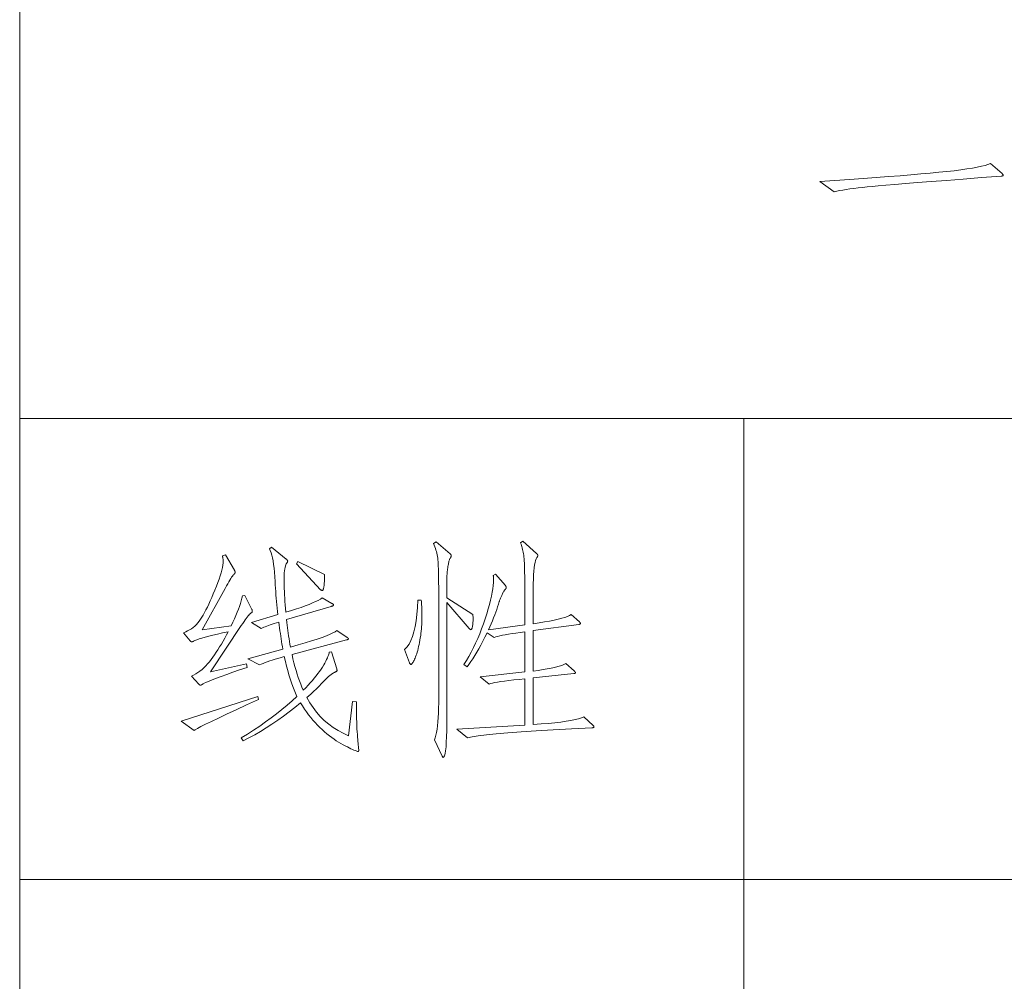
# Model space of a CAD drawing. Extents: x 0 to 1189, y 0 to 841.
# Tile 100 of 135: x 1026 to 1041, y 60 to 75. Entities that reach past the tile are written whole.
import ezdxf

# ---------------------------------------------------------------- set-up
doc = ezdxf.new("R2010")
doc.units = 0

msp = doc.modelspace()

# ---------------------------------------------------------------- linework, layer by layer
at = {"color": 7, "lineweight": 13}
for p, q in [((1026.5, 48), (1026.5, 76)), ((1026.5, 69), (1064, 69)), ((1037.5, 48), (1037.5, 69)), ((1026.5, 62), (1064, 62))]:
    msp.add_line(p, q, dxfattribs=at)
for points in [[(1041.42, 72.719), (1041.423, 72.715), (1041.426, 72.712), (1041.429, 72.709), (1041.431, 72.706), (1041.433, 72.703), (1041.435, 72.701), (1041.436, 72.699), (1041.437, 72.696), (1041.437, 72.694), (1041.438, 72.693), (1041.437, 72.691), (1041.436, 72.689), (1041.435, 72.688), (1041.433, 72.686), (1041.431, 72.685), (1041.427, 72.684), (1041.424, 72.683), (1041.42, 72.682), (1041.415, 72.681), (1041.41, 72.68), (1041.108, 72.657), (1040.83, 72.635), (1040.575, 72.615), (1040.344, 72.597), (1040.136, 72.58), (1039.952, 72.565), (1039.791, 72.552), (1039.654, 72.541), (1039.54, 72.531), (1039.45, 72.523), (1039.373, 72.515), (1039.301, 72.508), (1039.233, 72.5), (1039.169, 72.492), (1039.109, 72.484), (1039.053, 72.476), (1039.001, 72.467), (1038.953, 72.459), (1038.91, 72.45), (1038.87, 72.441), (1038.652, 72.597), (1038.883, 72.613), (1039.103, 72.628), (1039.312, 72.643), (1039.509, 72.658), (1039.696, 72.672), (1039.871, 72.686), (1040.035, 72.699), (1040.188, 72.713), (1040.33, 72.725), (1040.461, 72.738), (1040.582, 72.75), (1040.693, 72.762), (1040.794, 72.775), (1040.887, 72.788), (1040.97, 72.801), (1041.043, 72.815), (1041.107, 72.829), (1041.162, 72.843), (1041.207, 72.857), (1041.243, 72.871)], [(1031.615, 64.695), (1031.615, 64.627), (1031.616, 64.562), (1031.616, 64.5), (1031.618, 64.442), (1031.619, 64.386), (1031.621, 64.335), (1031.623, 64.286), (1031.626, 64.241), (1031.629, 64.199), (1031.632, 64.161), (1031.635, 64.126), (1031.638, 64.094), (1031.641, 64.066), (1031.643, 64.04), (1031.645, 64.019), (1031.647, 64), (1031.648, 63.985), (1031.649, 63.973), (1031.649, 63.965), (1031.65, 63.96), (1031.649, 63.956), (1031.649, 63.953), (1031.648, 63.951), (1031.647, 63.949), (1031.646, 63.947), (1031.645, 63.945), (1031.643, 63.944), (1031.641, 63.943), (1031.638, 63.943), (1031.636, 63.942), (1031.629, 63.943), (1031.62, 63.946), (1031.608, 63.95), (1031.594, 63.956), (1031.576, 63.963), (1031.555, 63.972), (1031.532, 63.983), (1031.506, 63.996), (1031.477, 64.01), (1031.445, 64.026), (1031.411, 64.043), (1031.378, 64.062), (1031.343, 64.083), (1031.309, 64.105), (1031.274, 64.129), (1031.239, 64.155), (1031.203, 64.182), (1031.167, 64.211), (1031.131, 64.242), (1031.094, 64.274), (1031.058, 64.307), (1031.022, 64.343), (1030.988, 64.38), (1030.953, 64.418), (1030.92, 64.458), (1030.888, 64.5), (1030.856, 64.543), (1030.825, 64.587), (1030.794, 64.634), (1030.765, 64.681), (1030.679, 64.611), (1030.593, 64.544), (1030.506, 64.479), (1030.419, 64.417), (1030.332, 64.358), (1030.245, 64.301), (1030.158, 64.247), (1030.07, 64.196), (1029.982, 64.148), (1029.894, 64.102), (1029.863, 64.147), (1029.959, 64.206), (1030.053, 64.267), (1030.145, 64.328), (1030.233, 64.39), (1030.319, 64.452), (1030.402, 64.516), (1030.483, 64.58), (1030.561, 64.645), (1030.637, 64.712), (1030.709, 64.778), (1030.688, 64.826), (1030.667, 64.876), (1030.647, 64.929), (1030.627, 64.985), (1030.608, 65.044), (1030.589, 65.106), (1030.571, 65.17), (1030.553, 65.238), (1030.536, 65.309), (1030.519, 65.382), (1030.469, 65.368), (1030.422, 65.355), (1030.378, 65.342), (1030.337, 65.329), (1030.297, 65.316), (1030.261, 65.304), (1030.227, 65.292), (1030.196, 65.28), (1030.167, 65.268), (1030.141, 65.257), (1029.967, 65.351), (1030.498, 65.497), (1030.491, 65.534), (1030.484, 65.573), (1030.478, 65.612), (1030.471, 65.652), (1030.465, 65.693), (1030.459, 65.734), (1030.453, 65.776), (1030.447, 65.818), (1030.441, 65.862), (1030.435, 65.906), (1030.4, 65.895), (1030.367, 65.884), (1030.336, 65.874), (1030.306, 65.864), (1030.278, 65.855), (1030.253, 65.846), (1030.229, 65.837), (1030.207, 65.828), (1030.187, 65.82), (1030.168, 65.812), (1030.023, 65.899), (1030.422, 66.02), (1030.416, 66.069), (1030.41, 66.118), (1030.405, 66.168), (1030.4, 66.217), (1030.396, 66.268), (1030.392, 66.318), (1030.388, 66.369), (1030.385, 66.42), (1030.382, 66.472), (1030.38, 66.523), (1030.375, 66.596), (1030.37, 66.663), (1030.363, 66.725), (1030.356, 66.783), (1030.348, 66.835), (1030.339, 66.882), (1030.329, 66.924), (1030.318, 66.961), (1030.306, 66.993), (1030.293, 67.019), (1030.324, 67.047), (1030.546, 66.863), (1030.551, 66.86), (1030.555, 66.857), (1030.559, 66.853), (1030.562, 66.85), (1030.565, 66.847), (1030.567, 66.844), (1030.568, 66.842), (1030.57, 66.839), (1030.57, 66.836), (1030.571, 66.834), (1030.571, 66.831), (1030.57, 66.829), (1030.569, 66.826), (1030.568, 66.823), (1030.567, 66.82), (1030.566, 66.817), (1030.564, 66.814), (1030.562, 66.811), (1030.559, 66.808), (1030.557, 66.804), (1030.549, 66.792), (1030.542, 66.777), (1030.536, 66.759), (1030.53, 66.738), (1030.526, 66.714), (1030.522, 66.687), (1030.519, 66.657), (1030.517, 66.623), (1030.516, 66.587), (1030.515, 66.548), (1030.516, 66.506), (1030.516, 66.462), (1030.518, 66.417), (1030.52, 66.371), (1030.522, 66.322), (1030.525, 66.272), (1030.529, 66.22), (1030.533, 66.167), (1030.538, 66.112), (1030.543, 66.055), (1030.626, 66.081), (1030.703, 66.106), (1030.773, 66.13), (1030.838, 66.153), (1030.896, 66.176), (1030.948, 66.197), (1030.994, 66.218), (1031.034, 66.237), (1031.067, 66.256), (1031.094, 66.274), (1031.24, 66.19), (1031.245, 66.188), (1031.25, 66.185), (1031.254, 66.182), (1031.258, 66.18), (1031.261, 66.177), (1031.264, 66.175), (1031.266, 66.173), (1031.267, 66.17), (1031.268, 66.168), (1031.268, 66.166), (1031.268, 66.164), (1031.266, 66.162), (1031.265, 66.16), (1031.262, 66.158), (1031.258, 66.156), (1031.254, 66.154), (1031.249, 66.151), (1031.244, 66.149), (1031.237, 66.147), (1031.23, 66.145), (1030.553, 65.944), (1030.558, 65.903), (1030.562, 65.862), (1030.567, 65.821), (1030.573, 65.779), (1030.578, 65.738), (1030.585, 65.696), (1030.591, 65.654), (1030.598, 65.612), (1030.605, 65.57), (1030.612, 65.528), (1030.729, 65.561), (1030.836, 65.592), (1030.932, 65.622), (1031.018, 65.649), (1031.094, 65.675), (1031.159, 65.699), (1031.214, 65.722), (1031.258, 65.742), (1031.293, 65.761), (1031.317, 65.778), (1031.473, 65.673), (1031.477, 65.671), (1031.48, 65.668), (1031.483, 65.666), (1031.486, 65.663), (1031.488, 65.661), (1031.49, 65.659), (1031.492, 65.657), (1031.493, 65.655), (1031.493, 65.653), (1031.494, 65.651), (1031.493, 65.649), (1031.492, 65.648), (1031.491, 65.646), (1031.489, 65.644), (1031.487, 65.643), (1031.484, 65.641), (1031.48, 65.64), (1031.476, 65.638), (1031.471, 65.637), (1031.466, 65.635), (1030.637, 65.413), (1030.651, 65.35), (1030.666, 65.289), (1030.681, 65.231), (1030.697, 65.173), (1030.714, 65.118), (1030.731, 65.065), (1030.749, 65.014), (1030.768, 64.965), (1030.787, 64.917), (1030.807, 64.872), (1030.844, 64.91), (1030.879, 64.947), (1030.913, 64.984), (1030.945, 65.02), (1030.975, 65.056), (1031.003, 65.09), (1031.03, 65.125), (1031.054, 65.159), (1031.077, 65.192), (1031.098, 65.224), (1031.117, 65.256), (1031.134, 65.285), (1031.149, 65.312), (1031.162, 65.338), (1031.173, 65.362), (1031.182, 65.383), (1031.19, 65.403), (1031.195, 65.421), (1031.198, 65.437), (1031.199, 65.451), (1031.237, 65.455), (1031.317, 65.195), (1031.318, 65.19), (1031.319, 65.186), (1031.319, 65.182), (1031.32, 65.178), (1031.32, 65.174), (1031.32, 65.171), (1031.319, 65.168), (1031.319, 65.166), (1031.318, 65.164), (1031.317, 65.162), (1031.315, 65.16), (1031.313, 65.158), (1031.311, 65.157), (1031.309, 65.155), (1031.306, 65.154), (1031.303, 65.152), (1031.3, 65.15), (1031.297, 65.149), (1031.293, 65.148), (1031.289, 65.146), (1031.284, 65.144), (1031.279, 65.142), (1031.274, 65.139), (1031.267, 65.136), (1031.261, 65.131), (1031.253, 65.127), (1031.245, 65.121), (1031.237, 65.115), (1031.227, 65.108), (1031.218, 65.101), (1031.207, 65.093), (1031.197, 65.084), (1031.185, 65.074), (1031.173, 65.063), (1031.161, 65.052), (1031.148, 65.039), (1031.135, 65.026), (1031.121, 65.011), (1031.106, 64.996), (1031.091, 64.98), (1031.075, 64.962), (1031.057, 64.944), (1031.038, 64.925), (1031.018, 64.905), (1030.996, 64.883), (1030.972, 64.861), (1030.947, 64.838), (1030.92, 64.813), (1030.892, 64.788), (1030.862, 64.761), (1030.907, 64.682), (1030.956, 64.608), (1031.009, 64.538), (1031.066, 64.474), (1031.127, 64.413), (1031.193, 64.358), (1031.262, 64.307), (1031.335, 64.26), (1031.412, 64.219), (1031.494, 64.182), (1031.556, 64.699)], [(1033.384, 66.02), (1033.385, 66.003), (1033.386, 65.986), (1033.387, 65.97), (1033.387, 65.953), (1033.387, 65.938), (1033.386, 65.922), (1033.385, 65.907), (1033.384, 65.892), (1033.383, 65.877), (1033.381, 65.863), (1033.379, 65.849), (1033.376, 65.837), (1033.374, 65.826), (1033.372, 65.817), (1033.369, 65.809), (1033.367, 65.803), (1033.364, 65.798), (1033.362, 65.794), (1033.359, 65.792), (1033.356, 65.791), (1033.354, 65.792), (1033.351, 65.792), (1033.348, 65.793), (1033.345, 65.794), (1033.343, 65.796), (1033.34, 65.798), (1033.337, 65.8), (1033.334, 65.803), (1033.331, 65.805), (1033.329, 65.809), (1032.989, 66.204), (1032.989, 64.49), (1032.988, 64.369), (1032.986, 64.261), (1032.984, 64.165), (1032.98, 64.082), (1032.975, 64.012), (1032.969, 63.954), (1032.961, 63.91), (1032.953, 63.878), (1032.944, 63.859), (1032.933, 63.852), (1032.932, 63.852), (1032.93, 63.853), (1032.929, 63.854), (1032.927, 63.856), (1032.925, 63.857), (1032.924, 63.86), (1032.922, 63.862), (1032.92, 63.866), (1032.918, 63.869), (1032.916, 63.873), (1032.798, 64.119), (1032.81, 64.151), (1032.822, 64.188), (1032.831, 64.231), (1032.84, 64.279), (1032.847, 64.333), (1032.853, 64.392), (1032.858, 64.456), (1032.861, 64.526), (1032.863, 64.601), (1032.864, 64.681), (1032.864, 66.371), (1032.864, 66.439), (1032.863, 66.503), (1032.863, 66.563), (1032.862, 66.617), (1032.861, 66.668), (1032.859, 66.714), (1032.858, 66.755), (1032.856, 66.791), (1032.854, 66.824), (1032.852, 66.851), (1032.849, 66.876), (1032.845, 66.902), (1032.841, 66.927), (1032.836, 66.952), (1032.829, 66.977), (1032.823, 67.001), (1032.815, 67.026), (1032.807, 67.05), (1032.797, 67.075), (1032.787, 67.099), (1032.826, 67.127), (1033.037, 66.943), (1033.041, 66.94), (1033.043, 66.938), (1033.046, 66.935), (1033.048, 66.932), (1033.05, 66.929), (1033.052, 66.926), (1033.053, 66.924), (1033.054, 66.921), (1033.054, 66.918), (1033.055, 66.915), (1033.054, 66.912), (1033.054, 66.909), (1033.053, 66.906), (1033.052, 66.902), (1033.05, 66.898), (1033.048, 66.894), (1033.046, 66.89), (1033.043, 66.885), (1033.041, 66.881), (1033.037, 66.875), (1033.034, 66.87), (1033.03, 66.862), (1033.027, 66.853), (1033.024, 66.843), (1033.02, 66.832), (1033.017, 66.819), (1033.014, 66.804), (1033.011, 66.788), (1033.007, 66.771), (1033.004, 66.752), (1033.001, 66.733), (1032.999, 66.713), (1032.996, 66.693), (1032.994, 66.674), (1032.993, 66.653), (1032.991, 66.633), (1032.99, 66.613), (1032.989, 66.592), (1032.989, 66.572), (1032.989, 66.551), (1032.989, 66.274)], [(1035.209, 64.338), (1035.212, 64.335), (1035.214, 64.332), (1035.216, 64.33), (1035.218, 64.327), (1035.219, 64.325), (1035.22, 64.322), (1035.221, 64.32), (1035.222, 64.318), (1035.223, 64.316), (1035.223, 64.314), (1035.222, 64.312), (1035.221, 64.31), (1035.22, 64.308), (1035.218, 64.306), (1035.215, 64.305), (1035.212, 64.304), (1035.207, 64.302), (1035.203, 64.301), (1035.198, 64.3), (1035.192, 64.3), (1034.883, 64.284), (1034.601, 64.269), (1034.345, 64.254), (1034.116, 64.239), (1033.914, 64.224), (1033.738, 64.209), (1033.589, 64.195), (1033.466, 64.18), (1033.37, 64.165), (1033.301, 64.151), (1033.141, 64.279), (1034.172, 64.341), (1034.172, 65.046), (1034.084, 65.037), (1034.003, 65.028), (1033.931, 65.019), (1033.865, 65.011), (1033.807, 65.003), (1033.757, 64.995), (1033.714, 64.988), (1033.679, 64.98), (1033.651, 64.973), (1033.63, 64.966), (1033.492, 65.077), (1034.172, 65.15), (1034.172, 65.76), (1034.102, 65.751), (1034.038, 65.741), (1033.978, 65.732), (1033.924, 65.723), (1033.875, 65.714), (1033.831, 65.706), (1033.792, 65.697), (1033.759, 65.689), (1033.73, 65.681), (1033.707, 65.673), (1033.599, 65.743), (1033.567, 65.678), (1033.536, 65.617), (1033.505, 65.558), (1033.474, 65.502), (1033.443, 65.449), (1033.413, 65.399), (1033.383, 65.351), (1033.353, 65.307), (1033.323, 65.265), (1033.294, 65.226), (1033.245, 65.261), (1033.284, 65.323), (1033.322, 65.386), (1033.358, 65.452), (1033.392, 65.519), (1033.425, 65.588), (1033.457, 65.658), (1033.487, 65.731), (1033.516, 65.805), (1033.544, 65.88), (1033.57, 65.958), (1033.594, 66.034), (1033.615, 66.107), (1033.634, 66.176), (1033.651, 66.241), (1033.665, 66.302), (1033.676, 66.36), (1033.685, 66.413), (1033.691, 66.463), (1033.695, 66.509), (1033.696, 66.551), (1033.696, 66.559), (1033.696, 66.566), (1033.696, 66.573), (1033.696, 66.579), (1033.695, 66.586), (1033.695, 66.592), (1033.695, 66.598), (1033.694, 66.603), (1033.693, 66.609), (1033.693, 66.614), (1033.728, 66.634), (1033.877, 66.461), (1033.879, 66.458), (1033.882, 66.454), (1033.884, 66.451), (1033.886, 66.448), (1033.887, 66.445), (1033.888, 66.442), (1033.889, 66.439), (1033.89, 66.437), (1033.891, 66.434), (1033.891, 66.431), (1033.891, 66.429), (1033.89, 66.426), (1033.889, 66.424), (1033.888, 66.421), (1033.887, 66.418), (1033.885, 66.416), (1033.883, 66.413), (1033.881, 66.41), (1033.878, 66.407), (1033.875, 66.404), (1033.872, 66.4), (1033.868, 66.396), (1033.864, 66.39), (1033.86, 66.384), (1033.855, 66.376), (1033.851, 66.368), (1033.845, 66.359), (1033.84, 66.349), (1033.834, 66.338), (1033.828, 66.326), (1033.822, 66.313), (1033.816, 66.301), (1033.811, 66.29), (1033.806, 66.278), (1033.801, 66.268), (1033.797, 66.257), (1033.793, 66.247), (1033.789, 66.237), (1033.786, 66.227), (1033.783, 66.218), (1033.771, 66.179), (1033.759, 66.14), (1033.745, 66.099), (1033.73, 66.058), (1033.715, 66.015), (1033.698, 65.972), (1033.68, 65.927), (1033.661, 65.882), (1033.641, 65.835), (1033.62, 65.788), (1034.172, 65.864), (1034.172, 66.405), (1034.172, 66.477), (1034.171, 66.543), (1034.17, 66.604), (1034.169, 66.66), (1034.168, 66.712), (1034.167, 66.759), (1034.165, 66.8), (1034.163, 66.837), (1034.16, 66.869), (1034.158, 66.896), (1034.155, 66.921), (1034.151, 66.944), (1034.148, 66.967), (1034.143, 66.99), (1034.139, 67.011), (1034.134, 67.032), (1034.128, 67.053), (1034.122, 67.072), (1034.116, 67.091), (1034.109, 67.11), (1034.144, 67.137), (1034.352, 66.947), (1034.355, 66.944), (1034.358, 66.941), (1034.361, 66.938), (1034.363, 66.936), (1034.365, 66.933), (1034.367, 66.93), (1034.368, 66.927), (1034.369, 66.924), (1034.369, 66.922), (1034.369, 66.919), (1034.369, 66.916), (1034.369, 66.913), (1034.368, 66.91), (1034.367, 66.907), (1034.366, 66.904), (1034.364, 66.901), (1034.363, 66.898), (1034.36, 66.894), (1034.358, 66.891), (1034.355, 66.888), (1034.345, 66.869), (1034.335, 66.843), (1034.327, 66.812), (1034.32, 66.774), (1034.314, 66.73), (1034.309, 66.679), (1034.305, 66.623), (1034.302, 66.56), (1034.301, 66.491), (1034.3, 66.416), (1034.3, 65.882), (1034.39, 65.895), (1034.473, 65.909), (1034.548, 65.923), (1034.617, 65.937), (1034.678, 65.951), (1034.732, 65.965), (1034.779, 65.979), (1034.818, 65.993), (1034.851, 66.006), (1034.876, 66.02), (1035.001, 65.909), (1035.004, 65.907), (1035.007, 65.904), (1035.01, 65.901), (1035.012, 65.899), (1035.014, 65.896), (1035.015, 65.894), (1035.016, 65.892), (1035.017, 65.889), (1035.018, 65.887), (1035.018, 65.885), (1035.018, 65.883), (1035.017, 65.881), (1035.016, 65.879), (1035.014, 65.878), (1035.012, 65.876), (1035.009, 65.875), (1035.006, 65.874), (1035.003, 65.873), (1034.998, 65.872), (1034.994, 65.871), (1034.3, 65.778), (1034.3, 65.163), (1034.377, 65.174), (1034.449, 65.185), (1034.514, 65.196), (1034.573, 65.207), (1034.625, 65.218), (1034.672, 65.23), (1034.712, 65.241), (1034.746, 65.253), (1034.774, 65.266), (1034.796, 65.278), (1034.921, 65.167), (1034.925, 65.163), (1034.928, 65.159), (1034.932, 65.156), (1034.934, 65.152), (1034.937, 65.149), (1034.938, 65.146), (1034.94, 65.144), (1034.941, 65.141), (1034.942, 65.139), (1034.942, 65.137), (1034.942, 65.136), (1034.941, 65.134), (1034.94, 65.133), (1034.938, 65.131), (1034.936, 65.13), (1034.933, 65.129), (1034.93, 65.128), (1034.926, 65.127), (1034.922, 65.126), (1034.917, 65.125), (1034.3, 65.059), (1034.3, 64.352), (1034.419, 64.36), (1034.528, 64.369), (1034.628, 64.378), (1034.719, 64.389), (1034.8, 64.4), (1034.872, 64.413), (1034.935, 64.426), (1034.988, 64.439), (1035.032, 64.454), (1035.067, 64.47)], [(1030.026, 66.1), (1030.027, 66.097), (1030.029, 66.093), (1030.03, 66.09), (1030.031, 66.087), (1030.031, 66.084), (1030.032, 66.081), (1030.032, 66.078), (1030.033, 66.075), (1030.033, 66.072), (1030.033, 66.069), (1030.033, 66.066), (1030.032, 66.063), (1030.031, 66.06), (1030.029, 66.057), (1030.026, 66.054), (1030.023, 66.051), (1030.019, 66.048), (1030.015, 66.045), (1030.01, 66.041), (1030.005, 66.038), (1029.999, 66.033), (1029.991, 66.025), (1029.981, 66.014), (1029.97, 66), (1029.957, 65.983), (1029.942, 65.963), (1029.926, 65.94), (1029.908, 65.914), (1029.888, 65.886), (1029.866, 65.854), (1029.398, 65.15), (1029.946, 65.271), (1029.953, 65.219), (1029.841, 65.181), (1029.738, 65.145), (1029.645, 65.112), (1029.561, 65.082), (1029.487, 65.054), (1029.423, 65.029), (1029.369, 65.007), (1029.324, 64.987), (1029.288, 64.97), (1029.263, 64.955), (1029.261, 64.954), (1029.259, 64.953), (1029.257, 64.952), (1029.255, 64.951), (1029.253, 64.95), (1029.251, 64.95), (1029.249, 64.949), (1029.247, 64.949), (1029.245, 64.948), (1029.244, 64.948), (1029.242, 64.949), (1029.24, 64.949), (1029.238, 64.95), (1029.236, 64.951), (1029.234, 64.952), (1029.231, 64.953), (1029.229, 64.955), (1029.227, 64.957), (1029.224, 64.96), (1029.221, 64.962), (1029.107, 65.087), (1029.141, 65.103), (1029.174, 65.122), (1029.207, 65.142), (1029.238, 65.164), (1029.269, 65.188), (1029.299, 65.214), (1029.328, 65.242), (1029.355, 65.271), (1029.382, 65.303), (1029.409, 65.337), (1029.434, 65.372), (1029.46, 65.409), (1029.486, 65.448), (1029.511, 65.488), (1029.537, 65.529), (1029.563, 65.573), (1029.588, 65.617), (1029.614, 65.663), (1029.64, 65.711), (1029.665, 65.76), (1029.581, 65.742), (1029.504, 65.725), (1029.435, 65.708), (1029.372, 65.692), (1029.316, 65.678), (1029.267, 65.664), (1029.225, 65.651), (1029.19, 65.639), (1029.162, 65.628), (1029.141, 65.618), (1029.138, 65.616), (1029.135, 65.614), (1029.131, 65.613), (1029.128, 65.611), (1029.125, 65.61), (1029.123, 65.609), (1029.12, 65.608), (1029.117, 65.608), (1029.114, 65.608), (1029.112, 65.608), (1029.109, 65.608), (1029.107, 65.608), (1029.105, 65.609), (1029.103, 65.61), (1029.1, 65.611), (1029.098, 65.613), (1029.096, 65.614), (1029.094, 65.616), (1029.092, 65.619), (1029.089, 65.621), (1028.989, 65.746), (1029.021, 65.758), (1029.051, 65.772), (1029.081, 65.788), (1029.108, 65.805), (1029.135, 65.825), (1029.16, 65.846), (1029.184, 65.869), (1029.206, 65.894), (1029.228, 65.921), (1029.247, 65.949), (1029.267, 65.98), (1029.286, 66.014), (1029.307, 66.051), (1029.328, 66.091), (1029.35, 66.134), (1029.372, 66.18), (1029.394, 66.229), (1029.418, 66.281), (1029.441, 66.335), (1029.466, 66.393), (1029.489, 66.451), (1029.51, 66.506), (1029.529, 66.558), (1029.545, 66.607), (1029.558, 66.653), (1029.569, 66.696), (1029.578, 66.736), (1029.584, 66.773), (1029.588, 66.808), (1029.589, 66.839), (1029.589, 66.847), (1029.589, 66.855), (1029.588, 66.863), (1029.587, 66.871), (1029.586, 66.878), (1029.585, 66.885), (1029.584, 66.892), (1029.582, 66.899), (1029.581, 66.906), (1029.578, 66.912), (1029.624, 66.929), (1029.762, 66.693), (1029.764, 66.69), (1029.766, 66.687), (1029.768, 66.683), (1029.769, 66.68), (1029.77, 66.677), (1029.771, 66.674), (1029.772, 66.671), (1029.772, 66.668), (1029.773, 66.665), (1029.773, 66.662), (1029.773, 66.659), (1029.772, 66.657), (1029.771, 66.654), (1029.77, 66.651), (1029.768, 66.648), (1029.767, 66.645), (1029.764, 66.643), (1029.762, 66.64), (1029.759, 66.637), (1029.755, 66.634), (1029.749, 66.628), (1029.74, 66.618), (1029.73, 66.605), (1029.719, 66.588), (1029.706, 66.568), (1029.692, 66.545), (1029.676, 66.519), (1029.659, 66.489), (1029.64, 66.456), (1029.62, 66.419), (1029.273, 65.788), (1029.71, 65.85), (1029.736, 65.904), (1029.761, 65.956), (1029.783, 66.006), (1029.803, 66.055), (1029.821, 66.101), (1029.838, 66.146), (1029.852, 66.188), (1029.865, 66.229), (1029.875, 66.268), (1029.884, 66.305), (1029.918, 66.312)], [(1031.129, 66.627), (1031.13, 66.608), (1031.13, 66.59), (1031.13, 66.572), (1031.13, 66.554), (1031.129, 66.537), (1031.128, 66.52), (1031.127, 66.504), (1031.126, 66.489), (1031.124, 66.474), (1031.122, 66.459), (1031.12, 66.446), (1031.118, 66.434), (1031.116, 66.423), (1031.113, 66.414), (1031.111, 66.406), (1031.108, 66.399), (1031.105, 66.394), (1031.102, 66.391), (1031.099, 66.389), (1031.096, 66.388), (1031.093, 66.388), (1031.09, 66.388), (1031.087, 66.389), (1031.085, 66.39), (1031.082, 66.391), (1031.079, 66.392), (1031.077, 66.393), (1031.075, 66.395), (1031.072, 66.397), (1031.07, 66.398), (1030.706, 66.794), (1030.727, 66.825)], [(1032.6, 66.242), (1032.602, 66.219), (1032.604, 66.195), (1032.605, 66.169), (1032.607, 66.143), (1032.608, 66.116), (1032.609, 66.088), (1032.61, 66.059), (1032.61, 66.029), (1032.61, 65.998), (1032.61, 65.967), (1032.61, 65.934), (1032.609, 65.902), (1032.608, 65.869), (1032.605, 65.836), (1032.603, 65.802), (1032.599, 65.769), (1032.595, 65.735), (1032.591, 65.701), (1032.585, 65.666), (1032.579, 65.632), (1032.573, 65.598), (1032.566, 65.565), (1032.559, 65.535), (1032.552, 65.505), (1032.545, 65.477), (1032.537, 65.451), (1032.53, 65.426), (1032.522, 65.403), (1032.513, 65.381), (1032.505, 65.361), (1032.496, 65.343), (1032.489, 65.326), (1032.481, 65.312), (1032.474, 65.299), (1032.468, 65.288), (1032.463, 65.28), (1032.458, 65.273), (1032.453, 65.268), (1032.449, 65.265), (1032.446, 65.264), (1032.443, 65.264), (1032.44, 65.265), (1032.437, 65.266), (1032.434, 65.268), (1032.431, 65.27), (1032.429, 65.273), (1032.426, 65.276), (1032.424, 65.28), (1032.422, 65.284), (1032.42, 65.288), (1032.347, 65.49), (1032.382, 65.527), (1032.414, 65.573), (1032.442, 65.627), (1032.467, 65.689), (1032.488, 65.76), (1032.506, 65.839), (1032.521, 65.927), (1032.532, 66.022), (1032.54, 66.127), (1032.545, 66.239)], [(1030.127, 64.73), (1029.947, 64.648), (1029.786, 64.574), (1029.643, 64.508), (1029.518, 64.45), (1029.411, 64.399), (1029.323, 64.355), (1029.253, 64.319), (1029.201, 64.291), (1029.167, 64.271), (1029.152, 64.258), (1028.951, 64.4), (1030.116, 64.778)]]:
    msp.add_lwpolyline(points, close=True, dxfattribs=at)

doc.saveas('drawing.dxf')
